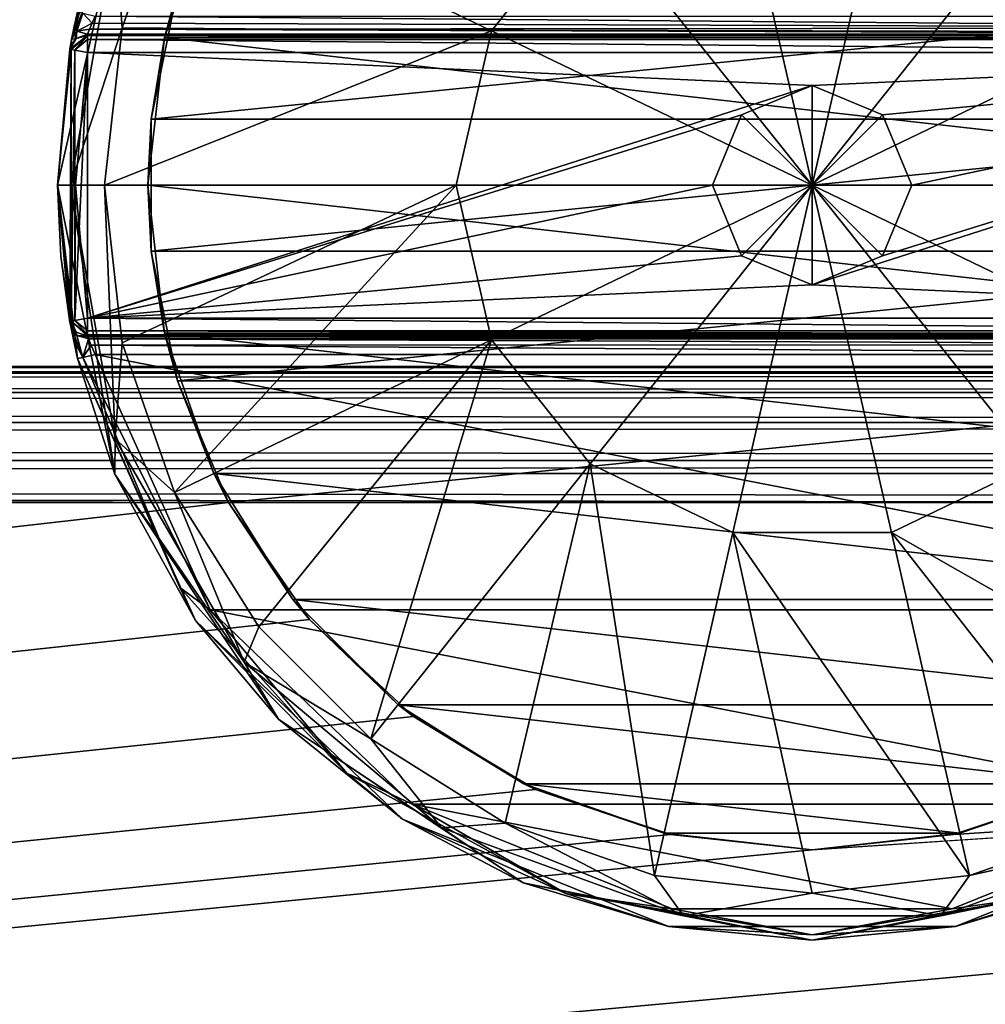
# Model space of a CAD drawing. Extents: x -54 to 446, y -6 to 1844.
# Tile 50 of 196: x 343 to 359, y 278 to 295. Entities that reach past the tile are written whole.
import ezdxf

# ---------------------------------------------------------------- set-up
doc = ezdxf.new("R2010")
doc.units = 0
doc.header["$LTSCALE"] = 52.148148
for name, color, linetype in [('105', 7, 'CONTINUOUS'), ('106', 7, 'CONTINUOUS'), ('107', 7, 'CONTINUOUS'), ('108', 7, 'CONTINUOUS'), ('57', 7, 'CONTINUOUS'), ('59', 7, 'CONTINUOUS'), ('60', 7, 'CONTINUOUS'), ('61', 7, 'CONTINUOUS'), ('64', 7, 'CONTINUOUS'), ('946', 7, 'CONTINUOUS'), ('947', 7, 'CONTINUOUS'), ('948', 7, 'CONTINUOUS'), ('949', 7, 'CONTINUOUS'), ('950', 7, 'CONTINUOUS'), ('951', 7, 'CONTINUOUS'), ('952', 7, 'CONTINUOUS'), ('953', 7, 'CONTINUOUS'), ('954', 7, 'CONTINUOUS'), ('955', 7, 'CONTINUOUS'), ('956', 7, 'CONTINUOUS'), ('957', 7, 'CONTINUOUS'), ('958', 7, 'CONTINUOUS'), ('959', 7, 'CONTINUOUS'), ('960', 7, 'CONTINUOUS'), ('961', 7, 'CONTINUOUS'), ('965', 7, 'CONTINUOUS'), ('966', 7, 'CONTINUOUS'), ('970', 7, 'CONTINUOUS'), ('971', 7, 'CONTINUOUS'), ('972', 7, 'CONTINUOUS'), ('973', 7, 'CONTINUOUS'), ('974', 7, 'CONTINUOUS'), ('978', 7, 'CONTINUOUS'), ('979', 7, 'CONTINUOUS'), ('980', 7, 'CONTINUOUS'), ('981', 7, 'CONTINUOUS')]:
    doc.layers.add(name, color=color, linetype=linetype)

msp = doc.modelspace()

# ---------------------------------------------------------------- linework, layer by layer
at = {"layer": '105', "color": 7, "linetype": 'CONTINUOUS'}
for points in [[(345.487, 295.235, 19), (345.054, 293.093, 19), (366.513, 295.235, 19), (345.487, 295.235, 19)], [(366.513, 295.235, 19), (345.054, 293.093, 19), (366.946, 293.093, 19), (366.513, 295.235, 19)], [(345.054, 293.093, 19), (345.054, 290.907, 19), (366.946, 293.093, 19), (345.054, 293.093, 19)], [(366.946, 293.093, 19), (345.054, 290.907, 19), (366.946, 290.907, 19), (366.946, 293.093, 19)], [(345.054, 290.907, 19), (345.487, 288.765, 19), (366.946, 290.907, 19), (345.054, 290.907, 19)], [(366.946, 290.907, 19), (345.487, 288.765, 19), (366.513, 288.765, 19), (366.946, 290.907, 19)], [(345.487, 288.765, 19), (346.334, 286.75, 19), (366.513, 288.765, 19), (345.487, 288.765, 19)], [(346.334, 286.75, 19), (365.666, 286.75, 19), (366.513, 288.765, 19), (346.334, 286.75, 19)]]:
    msp.add_3dface(points, dxfattribs=at)
at = {"layer": '106', "color": 7, "linetype": 'CONTINUOUS'}
for points in [[(346.089, 296.773, -65.5), (366.724, 294.448, -65.5), (345.276, 294.448, -65.5), (346.089, 296.773, -65.5)], [(365.911, 296.773, -65.5), (366.724, 294.448, -65.5), (346.089, 296.773, -65.5), (365.911, 296.773, -65.5)], [(345.276, 294.448, -65.5), (367, 292, -65.5), (345, 292, -65.5), (345.276, 294.448, -65.5)], [(366.724, 294.448, -65.5), (367, 292, -65.5), (345.276, 294.448, -65.5), (366.724, 294.448, -65.5)], [(367, 292, -65.5), (366.724, 289.552, -65.5), (345, 292, -65.5), (367, 292, -65.5)], [(345, 292, -65.5), (366.724, 289.552, -65.5), (345.276, 289.552, -65.5), (345, 292, -65.5)], [(366.724, 289.552, -65.5), (365.911, 287.227, -65.5), (345.276, 289.552, -65.5), (366.724, 289.552, -65.5)], [(345.276, 289.552, -65.5), (365.911, 287.227, -65.5), (346.089, 287.227, -65.5), (345.276, 289.552, -65.5)], [(365.911, 287.227, -65.5), (364.6, 285.142, -65.5), (346.089, 287.227, -65.5), (365.911, 287.227, -65.5)], [(346.089, 287.227, -65.5), (364.6, 285.142, -65.5), (347.4, 285.142, -65.5), (346.089, 287.227, -65.5)], [(364.6, 285.142, -65.5), (362.858, 283.4, -65.5), (347.4, 285.142, -65.5), (364.6, 285.142, -65.5)], [(347.4, 285.142, -65.5), (362.858, 283.4, -65.5), (349.142, 283.4, -65.5), (347.4, 285.142, -65.5)], [(362.858, 283.4, -65.5), (360.773, 282.089, -65.5), (349.142, 283.4, -65.5), (362.858, 283.4, -65.5)], [(349.142, 283.4, -65.5), (360.773, 282.089, -65.5), (351.227, 282.089, -65.5), (349.142, 283.4, -65.5)], [(360.773, 282.089, -65.5), (358.448, 281.276, -65.5), (351.227, 282.089, -65.5), (360.773, 282.089, -65.5)], [(351.227, 282.089, -65.5), (358.448, 281.276, -65.5), (353.552, 281.276, -65.5), (351.227, 282.089, -65.5)], [(358.448, 281.276, -65.5), (356, 281, -65.5), (353.552, 281.276, -65.5), (358.448, 281.276, -65.5)]]:
    msp.add_3dface(points, dxfattribs=at)
at = {"layer": '107', "color": 7, "linetype": 'CONTINUOUS'}
for points in [[(345.487, 295.235, 19), (346.089, 296.773, -65.5), (345.276, 294.448, -65.5), (345.487, 295.235, 19)], [(345.054, 293.093, 19), (345.487, 295.235, 19), (345.276, 294.448, -65.5), (345.054, 293.093, 19)], [(345.054, 293.093, 19), (345.276, 294.448, -65.5), (345, 292, -65.5), (345.054, 293.093, 19)], [(345.054, 290.907, 19), (345.054, 293.093, 19), (345, 292, -65.5), (345.054, 290.907, 19)], [(345.054, 290.907, 19), (345, 292, -65.5), (345.276, 289.552, -65.5), (345.054, 290.907, 19)], [(345.487, 288.765, 19), (345.054, 290.907, 19), (345.276, 289.552, -65.5), (345.487, 288.765, 19)], [(345.487, 288.765, 19), (345.276, 289.552, -65.5), (346.089, 287.227, -65.5), (345.487, 288.765, 19)], [(346.334, 286.75, 19), (345.487, 288.765, 19), (346.089, 287.227, -65.5), (346.334, 286.75, 19)], [(346.334, 286.75, 19), (346.089, 287.227, -65.5), (347.4, 285.142, -65.5), (346.334, 286.75, 19)], [(347.674, 284.812, 19), (346.334, 286.75, 19), (347.4, 285.142, -65.5), (347.674, 284.812, 19)], [(347.674, 284.812, 19), (347.4, 285.142, -65.5), (349.142, 283.4, -65.5), (347.674, 284.812, 19)], [(349.396, 283.203, 19), (347.674, 284.812, 19), (349.142, 283.4, -65.5), (349.396, 283.203, 19)], [(349.396, 283.203, 19), (349.142, 283.4, -65.5), (351.227, 282.089, -65.5), (349.396, 283.203, 19)], [(351.421, 281.998, 19), (349.396, 283.203, 19), (351.227, 282.089, -65.5), (351.421, 281.998, 19)], [(351.421, 281.998, 19), (351.227, 282.089, -65.5), (353.552, 281.276, -65.5), (351.421, 281.998, 19)], [(353.657, 281.252, 19), (351.421, 281.998, 19), (353.552, 281.276, -65.5), (353.657, 281.252, 19)], [(356, 281, -65.5), (353.657, 281.252, 19), (353.552, 281.276, -65.5), (356, 281, -65.5)], [(356, 281, 19), (353.657, 281.252, 19), (356, 281, -65.5), (356, 281, 19)]]:
    msp.add_3dface(points, dxfattribs=at)
at = {"layer": '108', "color": 7, "linetype": 'CONTINUOUS'}
for points in [[(360.579, 281.998, 19), (358.448, 281.276, -65.5), (360.773, 282.089, -65.5), (360.579, 281.998, 19)], [(360.579, 281.998, 19), (358.343, 281.252, 19), (358.448, 281.276, -65.5), (360.579, 281.998, 19)], [(358.343, 281.252, 19), (356, 281, 19), (358.448, 281.276, -65.5), (358.343, 281.252, 19)], [(356, 281, 19), (356, 281, -65.5), (358.448, 281.276, -65.5), (356, 281, 19)]]:
    msp.add_3dface(points, dxfattribs=at)
at = {"layer": '57', "color": 7, "linetype": 'CONTINUOUS'}
for points in [[(444, 286.75, 29), (-52, 286.75, 29), (444, 241.25, 29), (444, 286.75, 29)], [(-52, 286.75, 29), (-52, 241.25, 29), (444, 241.25, 29), (-52, 286.75, 29)]]:
    msp.add_3dface(points, dxfattribs=at)
at = {"layer": '59', "color": 7, "linetype": 'CONTINUOUS'}
for points in [[(444, 241.25, 19), (-52, 241.25, 19), (444, 286.75, 19), (444, 241.25, 19)], [(-52, 241.25, 19), (356, 281, 19), (444, 286.75, 19), (-52, 241.25, 19)], [(347.674, 284.812, 19), (-52, 241.25, 19), (346.334, 286.75, 19), (347.674, 284.812, 19)], [(346.334, 286.75, 19), (-52, 241.25, 19), (-52, 286.75, 19), (346.334, 286.75, 19)], [(444, 286.75, 19), (356, 281, 19), (358.343, 281.252, 19), (444, 286.75, 19)], [(360.579, 281.998, 19), (444, 286.75, 19), (358.343, 281.252, 19), (360.579, 281.998, 19)], [(349.396, 283.203, 19), (-52, 241.25, 19), (347.674, 284.812, 19), (349.396, 283.203, 19)], [(351.421, 281.998, 19), (-52, 241.25, 19), (349.396, 283.203, 19), (351.421, 281.998, 19)], [(353.657, 281.252, 19), (-52, 241.25, 19), (351.421, 281.998, 19), (353.657, 281.252, 19)], [(356, 281, 19), (-52, 241.25, 19), (353.657, 281.252, 19), (356, 281, 19)]]:
    msp.add_3dface(points, dxfattribs=at)
at = {"layer": '60', "color": 7, "linetype": 'CONTINUOUS'}
for points in [[(-52, 289, 26.75), (444, 289, 26.75), (-52, 289, 21.25), (-52, 289, 26.75)], [(444, 289, 26.75), (444, 289, 21.25), (-52, 289, 21.25), (444, 289, 26.75)]]:
    msp.add_3dface(points, dxfattribs=at)
at = {"layer": '61', "color": 7, "linetype": 'CONTINUOUS'}
for points in [[(-52, 289, 26.75), (-52, 288.89, 27.445), (444, 289, 26.75), (-52, 289, 26.75)], [(444, 289, 26.75), (-52, 288.89, 27.445), (444, 288.89, 27.445), (444, 289, 26.75)], [(-52, 288.89, 27.445), (-52, 288.57, 28.073), (444, 288.89, 27.445), (-52, 288.89, 27.445)], [(444, 288.89, 27.445), (-52, 288.57, 28.073), (444, 288.57, 28.073), (444, 288.89, 27.445)], [(-52, 288.57, 28.073), (-52, 288.073, 28.57), (444, 288.57, 28.073), (-52, 288.57, 28.073)], [(444, 288.57, 28.073), (-52, 288.073, 28.57), (444, 288.073, 28.57), (444, 288.57, 28.073)], [(-52, 288.073, 28.57), (-52, 287.445, 28.89), (444, 288.073, 28.57), (-52, 288.073, 28.57)], [(444, 288.073, 28.57), (-52, 287.445, 28.89), (444, 287.445, 28.89), (444, 288.073, 28.57)], [(-52, 287.445, 28.89), (-52, 286.75, 29), (444, 287.445, 28.89), (-52, 287.445, 28.89)], [(444, 287.445, 28.89), (-52, 286.75, 29), (444, 286.75, 29), (444, 287.445, 28.89)]]:
    msp.add_3dface(points, dxfattribs=at)
at = {"layer": '64', "color": 7, "linetype": 'CONTINUOUS'}
for points in [[(444, 289, 21.25), (444, 288.89, 20.555), (-52, 289, 21.25), (444, 289, 21.25)], [(-52, 289, 21.25), (444, 288.89, 20.555), (-52, 288.89, 20.555), (-52, 289, 21.25)], [(444, 288.89, 20.555), (444, 288.57, 19.927), (-52, 288.89, 20.555), (444, 288.89, 20.555)], [(-52, 288.89, 20.555), (444, 288.57, 19.927), (-52, 288.57, 19.927), (-52, 288.89, 20.555)], [(444, 288.57, 19.927), (444, 288.073, 19.43), (-52, 288.57, 19.927), (444, 288.57, 19.927)], [(-52, 288.57, 19.927), (444, 288.073, 19.43), (-52, 288.073, 19.43), (-52, 288.57, 19.927)], [(444, 288.073, 19.43), (444, 287.445, 19.11), (-52, 288.073, 19.43), (444, 288.073, 19.43)], [(-52, 288.073, 19.43), (444, 287.445, 19.11), (-52, 287.445, 19.11), (-52, 288.073, 19.43)], [(346.334, 286.75, 19), (-52, 286.75, 19), (-52, 287.445, 19.11), (346.334, 286.75, 19)], [(365.666, 286.75, 19), (346.334, 286.75, 19), (-52, 287.445, 19.11), (365.666, 286.75, 19)], [(444, 286.75, 19), (365.666, 286.75, 19), (-52, 287.445, 19.11), (444, 286.75, 19)], [(444, 287.445, 19.11), (444, 286.75, 19), (-52, 287.445, 19.11), (444, 287.445, 19.11)]]:
    msp.add_3dface(points, dxfattribs=at)
at = {"layer": '946', "color": 7, "linetype": 'CONTINUOUS'}
for points in [[(344.126, 289.2, 29.5), (367.874, 289.2, 29.5), (365.97, 284.969, 29.5), (344.126, 289.2, 29.5)], [(346.03, 284.969, 29.5), (344.126, 289.2, 29.5), (365.97, 284.969, 29.5), (346.03, 284.969, 29.5)], [(349.376, 281.755, 29.5), (346.03, 284.969, 29.5), (362.624, 281.755, 29.5), (349.376, 281.755, 29.5)], [(362.624, 281.755, 29.5), (346.03, 284.969, 29.5), (365.97, 284.969, 29.5), (362.624, 281.755, 29.5)], [(353.68, 280.023, 29.5), (349.376, 281.755, 29.5), (358.32, 280.023, 29.5), (353.68, 280.023, 29.5)], [(358.32, 280.023, 29.5), (349.376, 281.755, 29.5), (362.624, 281.755, 29.5), (358.32, 280.023, 29.5)]]:
    msp.add_3dface(points, dxfattribs=at)
at = {"layer": '947', "color": 7, "linetype": 'CONTINUOUS'}
for points in [[(344.452, 296.784, 33.212), (343.78, 294.629, 29.752), (343.74, 294.439, 33.212), (344.452, 296.784, 33.212)], [(343.834, 294.869, 29.8), (343.78, 294.629, 29.752), (344.452, 296.784, 33.212), (343.834, 294.869, 29.8)], [(343.78, 294.629, 29.752), (343.739, 294.431, 29.621), (343.74, 294.439, 33.212), (343.78, 294.629, 29.752)], [(343.705, 294.254, 29.2), (343.5, 292, 25.3), (343.74, 294.439, 33.212), (343.705, 294.254, 29.2)], [(343.74, 294.439, 33.212), (343.5, 292, 25.3), (343.5, 292, 29.5), (343.74, 294.439, 33.212)], [(343.5, 292, 33.212), (343.74, 294.439, 33.212), (343.5, 292, 29.5), (343.5, 292, 33.212)], [(343.739, 294.431, 29.621), (343.705, 294.254, 29.2), (343.74, 294.439, 33.212), (343.739, 294.431, 29.621)], [(343.705, 294.254, 25.3), (343.5, 292, 25.3), (343.705, 294.254, 29.2), (343.705, 294.254, 25.3)], [(343.5, 292, 25.3), (343.705, 289.746, 25.3), (343.5, 292, 29.5), (343.5, 292, 25.3)], [(343.5, 292, 29.5), (343.705, 289.746, 25.3), (343.555, 290.827, 29.5), (343.5, 292, 29.5)], [(343.555, 290.827, 29.5), (343.705, 289.746, 25.3), (343.705, 289.746, 29.2), (343.555, 290.827, 29.5)], [(343.72, 289.664, 29.5), (343.555, 290.827, 29.5), (343.708, 289.729, 29.338), (343.72, 289.664, 29.5)], [(343.708, 289.729, 29.338), (343.555, 290.827, 29.5), (343.705, 289.746, 29.2), (343.708, 289.729, 29.338)]]:
    msp.add_3dface(points, dxfattribs=at)
at = {"layer": '948', "color": 7, "linetype": 'CONTINUOUS'}
for points in [[(354.688, 297.749, 35.171), (352.323, 296.611, 35.171), (356, 292, 35.5), (354.688, 297.749, 35.171)], [(357.312, 297.749, 35.171), (354.688, 297.749, 35.171), (356, 292, 35.5), (357.312, 297.749, 35.171)], [(359.677, 296.611, 35.171), (357.312, 297.749, 35.171), (356, 292, 35.5), (359.677, 296.611, 35.171)], [(344.573, 294.608, 34.188), (350.687, 294.559, 35.171), (345.44, 297.086, 34.188), (344.573, 294.608, 34.188)], [(350.687, 294.559, 35.171), (352.323, 296.611, 35.171), (345.44, 297.086, 34.188), (350.687, 294.559, 35.171)], [(352.323, 296.611, 35.171), (350.687, 294.559, 35.171), (356, 292, 35.5), (352.323, 296.611, 35.171)], [(361.313, 294.559, 35.171), (359.677, 296.611, 35.171), (356, 292, 35.5), (361.313, 294.559, 35.171)], [(344.279, 292, 34.188), (350.687, 294.559, 35.171), (344.573, 294.608, 34.188), (344.279, 292, 34.188)], [(350.103, 292, 35.171), (350.687, 294.559, 35.171), (344.279, 292, 34.188), (350.103, 292, 35.171)], [(350.687, 294.559, 35.171), (350.103, 292, 35.171), (356, 292, 35.5), (350.687, 294.559, 35.171)], [(361.897, 292, 35.171), (361.313, 294.559, 35.171), (356, 292, 35.5), (361.897, 292, 35.171)]]:
    msp.add_3dface(points, dxfattribs=at)
at = {"layer": '949', "color": 7, "linetype": 'CONTINUOUS'}
for points in [[(343.5, 292, 33.212), (343.5, 292, 29.5), (343.555, 290.827, 29.5), (343.5, 292, 33.212)], [(343.5, 292, 33.212), (343.555, 290.827, 29.5), (343.72, 289.664, 29.5), (343.5, 292, 33.212)], [(343.5, 292, 33.212), (343.72, 289.664, 29.5), (343.764, 289.444, 29.717), (343.5, 292, 33.212)], [(343.834, 289.131, 29.8), (343.5, 292, 33.212), (343.764, 289.444, 29.717), (343.834, 289.131, 29.8)], [(343.5, 292, 33.212), (343.834, 289.131, 29.8), (344.452, 287.216, 33.212), (343.5, 292, 33.212)], [(344.452, 287.216, 33.212), (343.834, 289.131, 29.8), (345.785, 284.796, 29.8), (344.452, 287.216, 33.212)], [(347.161, 283.161, 33.212), (344.452, 287.216, 33.212), (345.785, 284.796, 29.8), (347.161, 283.161, 33.212)], [(349.213, 281.503, 29.8), (347.161, 283.161, 33.212), (345.785, 284.796, 29.8), (349.213, 281.503, 29.8)], [(351.216, 280.452, 33.212), (347.161, 283.161, 33.212), (349.213, 281.503, 29.8), (351.216, 280.452, 33.212)], [(353.623, 279.728, 29.8), (351.216, 280.452, 33.212), (349.213, 281.503, 29.8), (353.623, 279.728, 29.8)], [(362.787, 281.503, 29.8), (360.784, 280.452, 33.212), (358.377, 279.728, 29.8), (362.787, 281.503, 29.8)], [(356, 279.5, 33.212), (351.216, 280.452, 33.212), (353.623, 279.728, 29.8), (356, 279.5, 33.212)], [(360.784, 280.452, 33.212), (356, 279.5, 33.212), (358.377, 279.728, 29.8), (360.784, 280.452, 33.212)], [(358.377, 279.728, 29.8), (356, 279.5, 33.212), (353.623, 279.728, 29.8), (358.377, 279.728, 29.8)]]:
    msp.add_3dface(points, dxfattribs=at)
at = {"layer": '950', "color": 7, "linetype": 'CONTINUOUS'}
for points in [[(350.103, 292, 35.171), (344.279, 292, 34.188), (344.573, 289.392, 34.188), (350.103, 292, 35.171)], [(345.44, 286.914, 34.188), (350.103, 292, 35.171), (344.573, 289.392, 34.188), (345.44, 286.914, 34.188)], [(350.687, 289.441, 35.171), (350.103, 292, 35.171), (345.44, 286.914, 34.188), (350.687, 289.441, 35.171)], [(356, 292, 35.5), (350.103, 292, 35.171), (350.687, 289.441, 35.171), (356, 292, 35.5)], [(356, 292, 35.5), (350.687, 289.441, 35.171), (352.323, 287.389, 35.171), (356, 292, 35.5)], [(356, 292, 35.5), (352.323, 287.389, 35.171), (354.688, 286.251, 35.171), (356, 292, 35.5)], [(356, 292, 35.5), (354.688, 286.251, 35.171), (357.312, 286.251, 35.171), (356, 292, 35.5)], [(361.897, 292, 35.171), (356, 292, 35.5), (361.313, 289.441, 35.171), (361.897, 292, 35.171)], [(356, 292, 35.5), (357.312, 286.251, 35.171), (359.677, 287.389, 35.171), (356, 292, 35.5)], [(356, 292, 35.5), (359.677, 287.389, 35.171), (361.313, 289.441, 35.171), (356, 292, 35.5)], [(346.836, 284.692, 34.188), (350.687, 289.441, 35.171), (345.44, 286.914, 34.188), (346.836, 284.692, 34.188)], [(348.692, 282.836, 34.188), (350.687, 289.441, 35.171), (346.836, 284.692, 34.188), (348.692, 282.836, 34.188)], [(352.323, 287.389, 35.171), (350.687, 289.441, 35.171), (348.692, 282.836, 34.188), (352.323, 287.389, 35.171)], [(350.914, 281.44, 34.188), (352.323, 287.389, 35.171), (348.692, 282.836, 34.188), (350.914, 281.44, 34.188)], [(353.392, 280.573, 34.188), (352.323, 287.389, 35.171), (350.914, 281.44, 34.188), (353.392, 280.573, 34.188)], [(354.688, 286.251, 35.171), (352.323, 287.389, 35.171), (353.392, 280.573, 34.188), (354.688, 286.251, 35.171)], [(359.677, 287.389, 35.171), (357.312, 286.251, 35.171), (363.308, 282.836, 34.188), (359.677, 287.389, 35.171)], [(356, 280.279, 34.188), (354.688, 286.251, 35.171), (353.392, 280.573, 34.188), (356, 280.279, 34.188)], [(357.312, 286.251, 35.171), (354.688, 286.251, 35.171), (358.608, 280.573, 34.188), (357.312, 286.251, 35.171)], [(358.608, 280.573, 34.188), (354.688, 286.251, 35.171), (356, 280.279, 34.188), (358.608, 280.573, 34.188)], [(363.308, 282.836, 34.188), (357.312, 286.251, 35.171), (361.086, 281.44, 34.188), (363.308, 282.836, 34.188)], [(361.086, 281.44, 34.188), (357.312, 286.251, 35.171), (358.608, 280.573, 34.188), (361.086, 281.44, 34.188)]]:
    msp.add_3dface(points, dxfattribs=at)
at = {"layer": '951', "color": 7, "linetype": 'CONTINUOUS'}
for points in [[(344, 294.2, 25), (344, 289.8, 25), (343.8, 292, 25), (344, 294.2, 25)], [(356, 293.65, 25), (344, 289.8, 25), (344, 294.2, 25), (356, 293.65, 25)], [(368, 294.2, 25), (356, 293.65, 25), (344, 294.2, 25), (368, 294.2, 25)], [(357.167, 293.167, 25), (356, 293.65, 25), (368, 294.2, 25), (357.167, 293.167, 25)], [(356, 290.35, 25), (357.167, 290.833, 25), (368, 294.2, 25), (356, 290.35, 25)], [(368, 289.8, 25), (356, 290.35, 25), (368, 294.2, 25), (368, 289.8, 25)], [(357.65, 292, 25), (357.167, 293.167, 25), (368, 294.2, 25), (357.65, 292, 25)], [(357.167, 290.833, 25), (357.65, 292, 25), (368, 294.2, 25), (357.167, 290.833, 25)], [(356, 293.65, 25), (354.833, 293.167, 25), (344, 289.8, 25), (356, 293.65, 25)], [(354.833, 293.167, 25), (354.35, 292, 25), (344, 289.8, 25), (354.833, 293.167, 25)], [(354.35, 292, 25), (354.833, 290.833, 25), (344, 289.8, 25), (354.35, 292, 25)], [(354.833, 290.833, 25), (356, 290.35, 25), (344, 289.8, 25), (354.833, 290.833, 25)], [(344, 289.8, 25), (356, 290.35, 25), (368, 289.8, 25), (344, 289.8, 25)]]:
    msp.add_3dface(points, dxfattribs=at)
at = {"layer": '952', "color": 7, "linetype": 'CONTINUOUS'}
for points in [[(344, 289.5, 25.3), (368, 289.5, 25.3), (344, 289.5, 29.2), (344, 289.5, 25.3)], [(344, 289.5, 29.2), (368, 289.5, 25.3), (368, 289.5, 29.2), (344, 289.5, 29.2)]]:
    msp.add_3dface(points, dxfattribs=at)
at = {"layer": '953', "color": 7, "linetype": 'CONTINUOUS'}
for points in [[(368, 294.5, 25.3), (344, 294.5, 25.3), (368, 294.5, 29.2), (368, 294.5, 25.3)], [(368, 294.5, 29.2), (344, 294.5, 25.3), (344, 294.5, 29.2), (368, 294.5, 29.2)]]:
    msp.add_3dface(points, dxfattribs=at)
at = {"layer": '954', "color": 7, "linetype": 'CONTINUOUS'}
for points in [[(356, 293.65, 33.509), (356, 292, 34.5), (354.833, 293.167, 33.509), (356, 293.65, 33.509)], [(357.167, 293.167, 33.509), (356, 292, 34.5), (356, 293.65, 33.509), (357.167, 293.167, 33.509)], [(354.833, 293.167, 33.509), (356, 292, 34.5), (354.35, 292, 33.509), (354.833, 293.167, 33.509)], [(357.65, 292, 33.509), (356, 292, 34.5), (357.167, 293.167, 33.509), (357.65, 292, 33.509)]]:
    msp.add_3dface(points, dxfattribs=at)
at = {"layer": '955', "color": 7, "linetype": 'CONTINUOUS'}
for points in [[(354.833, 293.167, 25), (356, 293.65, 25), (354.833, 293.167, 33.509), (354.833, 293.167, 25)], [(356, 293.65, 25), (356, 293.65, 33.509), (354.833, 293.167, 33.509), (356, 293.65, 25)], [(356, 293.65, 25), (357.167, 293.167, 25), (356, 293.65, 33.509), (356, 293.65, 25)], [(357.167, 293.167, 25), (357.167, 293.167, 33.509), (356, 293.65, 33.509), (357.167, 293.167, 25)], [(354.35, 292, 25), (354.833, 293.167, 25), (354.35, 292, 33.509), (354.35, 292, 25)], [(354.833, 293.167, 25), (354.833, 293.167, 33.509), (354.35, 292, 33.509), (354.833, 293.167, 25)], [(357.167, 293.167, 25), (357.65, 292, 25), (357.167, 293.167, 33.509), (357.167, 293.167, 25)], [(357.65, 292, 25), (357.65, 292, 33.509), (357.167, 293.167, 33.509), (357.65, 292, 25)]]:
    msp.add_3dface(points, dxfattribs=at)
at = {"layer": '956', "color": 7, "linetype": 'CONTINUOUS'}
for points in [[(354.35, 292, 33.509), (356, 292, 34.5), (354.833, 290.833, 33.509), (354.35, 292, 33.509)], [(354.833, 290.833, 33.509), (356, 292, 34.5), (356, 290.35, 33.509), (354.833, 290.833, 33.509)], [(356, 292, 34.5), (357.65, 292, 33.509), (357.167, 290.833, 33.509), (356, 292, 34.5)], [(356, 290.35, 33.509), (356, 292, 34.5), (357.167, 290.833, 33.509), (356, 290.35, 33.509)]]:
    msp.add_3dface(points, dxfattribs=at)
at = {"layer": '957', "color": 7, "linetype": 'CONTINUOUS'}
for points in [[(354.833, 290.833, 25), (354.35, 292, 25), (354.833, 290.833, 33.509), (354.833, 290.833, 25)], [(354.35, 292, 25), (354.35, 292, 33.509), (354.833, 290.833, 33.509), (354.35, 292, 25)], [(357.65, 292, 25), (357.167, 290.833, 25), (357.65, 292, 33.509), (357.65, 292, 25)], [(357.65, 292, 33.509), (357.167, 290.833, 25), (357.167, 290.833, 33.509), (357.65, 292, 33.509)], [(356, 290.35, 25), (354.833, 290.833, 25), (356, 290.35, 33.509), (356, 290.35, 25)], [(354.833, 290.833, 25), (354.833, 290.833, 33.509), (356, 290.35, 33.509), (354.833, 290.833, 25)], [(357.167, 290.833, 25), (356, 290.35, 25), (357.167, 290.833, 33.509), (357.167, 290.833, 25)], [(356, 290.35, 25), (356, 290.35, 33.509), (357.167, 290.833, 33.509), (356, 290.35, 25)]]:
    msp.add_3dface(points, dxfattribs=at)
at = {"layer": '958', "color": 7, "linetype": 'CONTINUOUS'}
for points in [[(343.5, 292, 33.212), (344.452, 287.216, 33.212), (343.719, 292, 33.836), (343.5, 292, 33.212)], [(344.279, 292, 34.188), (343.719, 292, 33.836), (344.459, 287.8, 33.836), (344.279, 292, 34.188)], [(343.719, 292, 33.836), (344.452, 287.216, 33.212), (344.459, 287.8, 33.836), (343.719, 292, 33.836)], [(344.573, 289.392, 34.188), (344.279, 292, 34.188), (344.459, 287.8, 33.836), (344.573, 289.392, 34.188)], [(345.44, 286.914, 34.188), (344.573, 289.392, 34.188), (344.459, 287.8, 33.836), (345.44, 286.914, 34.188)], [(344.452, 287.216, 33.212), (346.592, 284.106, 33.836), (344.459, 287.8, 33.836), (344.452, 287.216, 33.212)], [(346.592, 284.106, 33.836), (345.44, 286.914, 34.188), (344.459, 287.8, 33.836), (346.592, 284.106, 33.836)], [(344.452, 287.216, 33.212), (347.161, 283.161, 33.212), (346.592, 284.106, 33.836), (344.452, 287.216, 33.212)], [(346.836, 284.692, 34.188), (345.44, 286.914, 34.188), (346.592, 284.106, 33.836), (346.836, 284.692, 34.188)], [(348.692, 282.836, 34.188), (346.836, 284.692, 34.188), (346.592, 284.106, 33.836), (348.692, 282.836, 34.188)], [(347.161, 283.161, 33.212), (349.859, 281.364, 33.836), (346.592, 284.106, 33.836), (347.161, 283.161, 33.212)], [(349.859, 281.364, 33.836), (348.692, 282.836, 34.188), (346.592, 284.106, 33.836), (349.859, 281.364, 33.836)], [(347.161, 283.161, 33.212), (351.216, 280.452, 33.212), (349.859, 281.364, 33.836), (347.161, 283.161, 33.212)], [(350.914, 281.44, 34.188), (348.692, 282.836, 34.188), (349.859, 281.364, 33.836), (350.914, 281.44, 34.188)], [(353.867, 279.905, 33.836), (350.914, 281.44, 34.188), (349.859, 281.364, 33.836), (353.867, 279.905, 33.836)], [(351.216, 280.452, 33.212), (353.867, 279.905, 33.836), (349.859, 281.364, 33.836), (351.216, 280.452, 33.212)], [(353.392, 280.573, 34.188), (350.914, 281.44, 34.188), (353.867, 279.905, 33.836), (353.392, 280.573, 34.188)], [(360.784, 280.452, 33.212), (362.141, 281.364, 33.836), (358.133, 279.905, 33.836), (360.784, 280.452, 33.212)], [(362.141, 281.364, 33.836), (358.608, 280.573, 34.188), (358.133, 279.905, 33.836), (362.141, 281.364, 33.836)], [(361.086, 281.44, 34.188), (358.608, 280.573, 34.188), (362.141, 281.364, 33.836), (361.086, 281.44, 34.188)], [(356, 280.279, 34.188), (353.392, 280.573, 34.188), (353.867, 279.905, 33.836), (356, 280.279, 34.188)], [(358.608, 280.573, 34.188), (356, 280.279, 34.188), (358.133, 279.905, 33.836), (358.608, 280.573, 34.188)], [(351.216, 280.452, 33.212), (356, 279.5, 33.212), (353.867, 279.905, 33.836), (351.216, 280.452, 33.212)], [(356, 279.5, 33.212), (360.784, 280.452, 33.212), (358.133, 279.905, 33.836), (356, 279.5, 33.212)], [(358.133, 279.905, 33.836), (356, 280.279, 34.188), (353.867, 279.905, 33.836), (358.133, 279.905, 33.836)], [(356, 279.5, 33.212), (358.133, 279.905, 33.836), (353.867, 279.905, 33.836), (356, 279.5, 33.212)]]:
    msp.add_3dface(points, dxfattribs=at)
at = {"layer": '959', "color": 7, "linetype": 'CONTINUOUS'}
for points in [[(344.573, 294.608, 34.188), (345.44, 297.086, 34.188), (344.459, 296.2, 33.836), (344.573, 294.608, 34.188)], [(344.452, 296.784, 33.212), (343.74, 294.439, 33.212), (344.459, 296.2, 33.836), (344.452, 296.784, 33.212)], [(343.74, 294.439, 33.212), (343.5, 292, 33.212), (344.459, 296.2, 33.836), (343.74, 294.439, 33.212)], [(343.5, 292, 33.212), (343.719, 292, 33.836), (344.459, 296.2, 33.836), (343.5, 292, 33.212)], [(343.719, 292, 33.836), (344.573, 294.608, 34.188), (344.459, 296.2, 33.836), (343.719, 292, 33.836)], [(344.279, 292, 34.188), (344.573, 294.608, 34.188), (343.719, 292, 33.836), (344.279, 292, 34.188)]]:
    msp.add_3dface(points, dxfattribs=at)
at = {"layer": '960', "color": 7, "linetype": 'CONTINUOUS'}
for points in [[(344, 289.5, 29.2), (368, 289.5, 29.2), (367.997, 289.491, 29.274), (344, 289.5, 29.2)], [(344, 289.5, 29.2), (367.997, 289.491, 29.274), (344.003, 289.492, 29.269), (344, 289.5, 29.2)], [(367.985, 289.46, 29.35), (344.015, 289.46, 29.35), (344.003, 289.492, 29.269), (367.985, 289.46, 29.35)], [(367.997, 289.491, 29.274), (367.985, 289.46, 29.35), (344.003, 289.492, 29.269), (367.997, 289.491, 29.274)], [(344.058, 289.353, 29.458), (344.015, 289.46, 29.35), (367.943, 289.356, 29.457), (344.058, 289.353, 29.458)], [(367.943, 289.356, 29.457), (344.015, 289.46, 29.35), (367.985, 289.46, 29.35), (367.943, 289.356, 29.457)], [(367.874, 289.2, 29.5), (344.058, 289.353, 29.458), (367.943, 289.356, 29.457), (367.874, 289.2, 29.5)], [(367.874, 289.2, 29.5), (344.126, 289.2, 29.5), (344.058, 289.353, 29.458), (367.874, 289.2, 29.5)]]:
    msp.add_3dface(points, dxfattribs=at)
at = {"layer": '961', "color": 7, "linetype": 'CONTINUOUS'}
for points in [[(344.073, 294.683, 29.476), (344.126, 294.8, 29.5), (367.959, 294.606, 29.429), (344.073, 294.683, 29.476)], [(344.126, 294.8, 29.5), (367.874, 294.8, 29.5), (367.959, 294.606, 29.429), (344.126, 294.8, 29.5)], [(368, 294.5, 29.2), (344, 294.5, 29.2), (344.033, 294.586, 29.41), (368, 294.5, 29.2)], [(344.033, 294.586, 29.41), (344.073, 294.683, 29.476), (367.959, 294.606, 29.429), (344.033, 294.586, 29.41)], [(367.989, 294.529, 29.33), (344.033, 294.586, 29.41), (367.959, 294.606, 29.429), (367.989, 294.529, 29.33)], [(368, 294.5, 29.2), (344.033, 294.586, 29.41), (367.989, 294.529, 29.33), (368, 294.5, 29.2)]]:
    msp.add_3dface(points, dxfattribs=at)
at = {"layer": '965', "color": 7, "linetype": 'CONTINUOUS'}
for points in [[(343.78, 294.629, 29.752), (343.834, 294.869, 29.8), (343.824, 294.55, 29.498), (343.78, 294.629, 29.752)], [(343.824, 294.55, 29.498), (343.834, 294.869, 29.8), (343.919, 294.849, 29.588), (343.824, 294.55, 29.498)], [(344.073, 294.683, 29.476), (343.824, 294.55, 29.498), (343.919, 294.849, 29.588), (344.073, 294.683, 29.476)], [(344.126, 294.8, 29.5), (344.073, 294.683, 29.476), (343.919, 294.849, 29.588), (344.126, 294.8, 29.5)], [(343.739, 294.431, 29.621), (343.78, 294.629, 29.752), (343.824, 294.55, 29.498), (343.739, 294.431, 29.621)], [(344.073, 294.683, 29.476), (344.033, 294.586, 29.41), (343.824, 294.55, 29.498), (344.073, 294.683, 29.476)], [(344.033, 294.586, 29.41), (344, 294.5, 29.2), (343.824, 294.55, 29.498), (344.033, 294.586, 29.41)], [(343.705, 294.254, 29.2), (343.739, 294.431, 29.621), (343.788, 294.412, 29.2), (343.705, 294.254, 29.2)], [(343.788, 294.412, 29.2), (343.739, 294.431, 29.621), (343.824, 294.55, 29.498), (343.788, 294.412, 29.2)], [(343.808, 294.43, 29.2), (343.788, 294.412, 29.2), (343.824, 294.55, 29.498), (343.808, 294.43, 29.2)], [(344, 294.5, 29.2), (343.808, 294.43, 29.2), (343.824, 294.55, 29.498), (344, 294.5, 29.2)]]:
    msp.add_3dface(points, dxfattribs=at)
at = {"layer": '966', "color": 7, "linetype": 'CONTINUOUS'}
for points in [[(343.808, 294.43, 25.3), (343.705, 294.254, 25.3), (343.808, 294.43, 29.2), (343.808, 294.43, 25.3)], [(343.808, 294.43, 29.2), (343.705, 294.254, 25.3), (343.788, 294.412, 29.2), (343.808, 294.43, 29.2)], [(343.705, 294.254, 25.3), (343.705, 294.254, 29.2), (343.788, 294.412, 29.2), (343.705, 294.254, 25.3)], [(344, 294.5, 29.2), (344, 294.5, 25.3), (343.808, 294.43, 25.3), (344, 294.5, 29.2)], [(344, 294.5, 29.2), (343.808, 294.43, 25.3), (343.808, 294.43, 29.2), (344, 294.5, 29.2)]]:
    msp.add_3dface(points, dxfattribs=at)
at = {"layer": '970', "color": 7, "linetype": 'CONTINUOUS'}
for points in [[(344.126, 289.2, 29.5), (346.03, 284.969, 29.5), (343.919, 289.151, 29.588), (344.126, 289.2, 29.5)], [(343.834, 289.131, 29.8), (343.919, 289.151, 29.588), (345.526, 285.34, 29.588), (343.834, 289.131, 29.8)], [(345.785, 284.796, 29.8), (343.834, 289.131, 29.8), (345.526, 285.34, 29.588), (345.785, 284.796, 29.8)], [(343.919, 289.151, 29.588), (346.03, 284.969, 29.5), (345.526, 285.34, 29.588), (343.919, 289.151, 29.588)], [(345.526, 285.34, 29.588), (346.03, 284.969, 29.5), (348.296, 282.268, 29.588), (345.526, 285.34, 29.588)], [(345.785, 284.796, 29.8), (345.526, 285.34, 29.588), (348.296, 282.268, 29.588), (345.785, 284.796, 29.8)], [(346.03, 284.969, 29.5), (349.376, 281.755, 29.5), (348.296, 282.268, 29.588), (346.03, 284.969, 29.5)], [(349.213, 281.503, 29.8), (345.785, 284.796, 29.8), (348.296, 282.268, 29.588), (349.213, 281.503, 29.8)], [(348.296, 282.268, 29.588), (349.376, 281.755, 29.5), (351.922, 280.277, 29.588), (348.296, 282.268, 29.588)], [(349.213, 281.503, 29.8), (348.296, 282.268, 29.588), (351.922, 280.277, 29.588), (349.213, 281.503, 29.8)], [(349.376, 281.755, 29.5), (353.68, 280.023, 29.5), (351.922, 280.277, 29.588), (349.376, 281.755, 29.5)], [(358.32, 280.023, 29.5), (362.624, 281.755, 29.5), (360.078, 280.277, 29.588), (358.32, 280.023, 29.5)], [(353.623, 279.728, 29.8), (349.213, 281.503, 29.8), (351.922, 280.277, 29.588), (353.623, 279.728, 29.8)], [(362.787, 281.503, 29.8), (358.377, 279.728, 29.8), (360.078, 280.277, 29.588), (362.787, 281.503, 29.8)], [(351.922, 280.277, 29.588), (353.68, 280.023, 29.5), (356, 279.588, 29.588), (351.922, 280.277, 29.588)], [(353.623, 279.728, 29.8), (351.922, 280.277, 29.588), (356, 279.588, 29.588), (353.623, 279.728, 29.8)], [(356, 279.588, 29.588), (358.32, 280.023, 29.5), (360.078, 280.277, 29.588), (356, 279.588, 29.588)], [(358.377, 279.728, 29.8), (356, 279.588, 29.588), (360.078, 280.277, 29.588), (358.377, 279.728, 29.8)], [(353.68, 280.023, 29.5), (358.32, 280.023, 29.5), (356, 279.588, 29.588), (353.68, 280.023, 29.5)], [(358.377, 279.728, 29.8), (353.623, 279.728, 29.8), (356, 279.588, 29.588), (358.377, 279.728, 29.8)]]:
    msp.add_3dface(points, dxfattribs=at)
at = {"layer": '971', "color": 7, "linetype": 'CONTINUOUS'}
for points in [[(343.764, 289.444, 29.717), (343.72, 289.664, 29.5), (343.919, 289.151, 29.588), (343.764, 289.444, 29.717)], [(343.72, 289.664, 29.5), (343.822, 289.512, 29.402), (343.919, 289.151, 29.588), (343.72, 289.664, 29.5)], [(343.834, 289.131, 29.8), (343.764, 289.444, 29.717), (343.919, 289.151, 29.588), (343.834, 289.131, 29.8)], [(343.822, 289.512, 29.402), (344.015, 289.46, 29.35), (343.919, 289.151, 29.588), (343.822, 289.512, 29.402)], [(344.015, 289.46, 29.35), (344.058, 289.353, 29.458), (343.919, 289.151, 29.588), (344.015, 289.46, 29.35)], [(344.058, 289.353, 29.458), (344.126, 289.2, 29.5), (343.919, 289.151, 29.588), (344.058, 289.353, 29.458)]]:
    msp.add_3dface(points, dxfattribs=at)
at = {"layer": '972', "color": 7, "linetype": 'CONTINUOUS'}
for points in [[(343.708, 289.729, 29.338), (343.705, 289.746, 29.2), (343.822, 289.512, 29.402), (343.708, 289.729, 29.338)], [(343.705, 289.746, 29.2), (343.808, 289.57, 29.2), (343.822, 289.512, 29.402), (343.705, 289.746, 29.2)], [(343.72, 289.664, 29.5), (343.708, 289.729, 29.338), (343.822, 289.512, 29.402), (343.72, 289.664, 29.5)], [(343.808, 289.57, 29.2), (344, 289.5, 29.2), (343.822, 289.512, 29.402), (343.808, 289.57, 29.2)], [(344, 289.5, 29.2), (344.003, 289.492, 29.269), (343.822, 289.512, 29.402), (344, 289.5, 29.2)], [(344.003, 289.492, 29.269), (344.015, 289.46, 29.35), (343.822, 289.512, 29.402), (344.003, 289.492, 29.269)]]:
    msp.add_3dface(points, dxfattribs=at)
at = {"layer": '973', "color": 7, "linetype": 'CONTINUOUS'}
for points in [[(343.705, 289.746, 29.2), (343.705, 289.746, 25.3), (343.808, 289.57, 25.3), (343.705, 289.746, 29.2)], [(343.705, 289.746, 29.2), (343.808, 289.57, 25.3), (343.808, 289.57, 29.2), (343.705, 289.746, 29.2)], [(344, 289.5, 25.3), (344, 289.5, 29.2), (343.808, 289.57, 29.2), (344, 289.5, 25.3)], [(343.808, 289.57, 25.3), (344, 289.5, 25.3), (343.808, 289.57, 29.2), (343.808, 289.57, 25.3)]]:
    msp.add_3dface(points, dxfattribs=at)
at = {"layer": '974', "color": 7, "linetype": 'CONTINUOUS'}
for points in [[(344, 289.8, 25), (368, 289.8, 25), (368, 289.588, 25.088), (344, 289.8, 25)], [(344, 289.588, 25.088), (344, 289.8, 25), (368, 289.588, 25.088), (344, 289.588, 25.088)], [(344, 289.523, 25.186), (344, 289.588, 25.088), (368, 289.523, 25.186), (344, 289.523, 25.186)], [(344, 289.588, 25.088), (368, 289.588, 25.088), (368, 289.523, 25.186), (344, 289.588, 25.088)], [(368, 289.5, 25.3), (344, 289.5, 25.3), (344, 289.523, 25.186), (368, 289.5, 25.3)], [(368, 289.5, 25.3), (344, 289.523, 25.186), (368, 289.523, 25.186), (368, 289.5, 25.3)]]:
    msp.add_3dface(points, dxfattribs=at)
at = {"layer": '978', "color": 7, "linetype": 'CONTINUOUS'}
for points in [[(344, 294.5, 25.3), (368, 294.5, 25.3), (368, 294.478, 25.186), (344, 294.5, 25.3)], [(344, 294.477, 25.186), (344, 294.5, 25.3), (368, 294.478, 25.186), (344, 294.477, 25.186)], [(368, 294.413, 25.089), (344, 294.477, 25.186), (368, 294.478, 25.186), (368, 294.413, 25.089)], [(344, 294.412, 25.088), (344, 294.477, 25.186), (368, 294.413, 25.089), (344, 294.412, 25.088)], [(368, 294.2, 25), (344, 294.412, 25.088), (368, 294.413, 25.089), (368, 294.2, 25)], [(368, 294.2, 25), (344, 294.2, 25), (344, 294.412, 25.088), (368, 294.2, 25)]]:
    msp.add_3dface(points, dxfattribs=at)
at = {"layer": '979', "color": 7, "linetype": 'CONTINUOUS'}
for points in [[(343.705, 294.254, 25.3), (343.808, 294.43, 25.3), (344, 294.477, 25.186), (343.705, 294.254, 25.3)], [(343.727, 294.25, 25.187), (343.705, 294.254, 25.3), (344, 294.477, 25.186), (343.727, 294.25, 25.187)], [(343.791, 294.238, 25.089), (343.727, 294.25, 25.187), (344, 294.477, 25.186), (343.791, 294.238, 25.089)], [(344, 294.412, 25.088), (343.791, 294.238, 25.089), (344, 294.477, 25.186), (344, 294.412, 25.088)], [(344, 294.2, 25), (343.791, 294.238, 25.089), (344, 294.412, 25.088), (344, 294.2, 25)], [(343.808, 294.43, 25.3), (344, 294.5, 25.3), (344, 294.477, 25.186), (343.808, 294.43, 25.3)]]:
    msp.add_3dface(points, dxfattribs=at)
at = {"layer": '980', "color": 7, "linetype": 'CONTINUOUS'}
for points in [[(343.5, 292, 25.3), (343.705, 294.254, 25.3), (343.727, 294.25, 25.187), (343.5, 292, 25.3)], [(343.705, 289.746, 25.3), (343.5, 292, 25.3), (343.727, 294.25, 25.187), (343.705, 289.746, 25.3)], [(343.727, 289.75, 25.186), (343.705, 289.746, 25.3), (343.727, 294.25, 25.187), (343.727, 289.75, 25.186)], [(343.791, 294.238, 25.089), (343.727, 289.75, 25.186), (343.727, 294.25, 25.187), (343.791, 294.238, 25.089)], [(343.791, 289.762, 25.088), (343.727, 289.75, 25.186), (343.791, 294.238, 25.089), (343.791, 289.762, 25.088)], [(344, 294.2, 25), (343.791, 289.762, 25.088), (343.791, 294.238, 25.089), (344, 294.2, 25)], [(344, 294.2, 25), (343.8, 292, 25), (343.791, 289.762, 25.088), (344, 294.2, 25)], [(343.8, 292, 25), (344, 289.8, 25), (343.791, 289.762, 25.088), (343.8, 292, 25)]]:
    msp.add_3dface(points, dxfattribs=at)
at = {"layer": '981', "color": 7, "linetype": 'CONTINUOUS'}
for points in [[(343.808, 289.57, 25.3), (343.705, 289.746, 25.3), (343.727, 289.75, 25.186), (343.808, 289.57, 25.3)], [(343.791, 289.762, 25.088), (344, 289.523, 25.186), (343.727, 289.75, 25.186), (343.791, 289.762, 25.088)], [(344, 289.5, 25.3), (343.808, 289.57, 25.3), (343.727, 289.75, 25.186), (344, 289.5, 25.3)], [(344, 289.523, 25.186), (344, 289.5, 25.3), (343.727, 289.75, 25.186), (344, 289.523, 25.186)], [(344, 289.8, 25), (344, 289.588, 25.088), (343.791, 289.762, 25.088), (344, 289.8, 25)], [(344, 289.588, 25.088), (344, 289.523, 25.186), (343.791, 289.762, 25.088), (344, 289.588, 25.088)]]:
    msp.add_3dface(points, dxfattribs=at)

doc.saveas('drawing.dxf')
